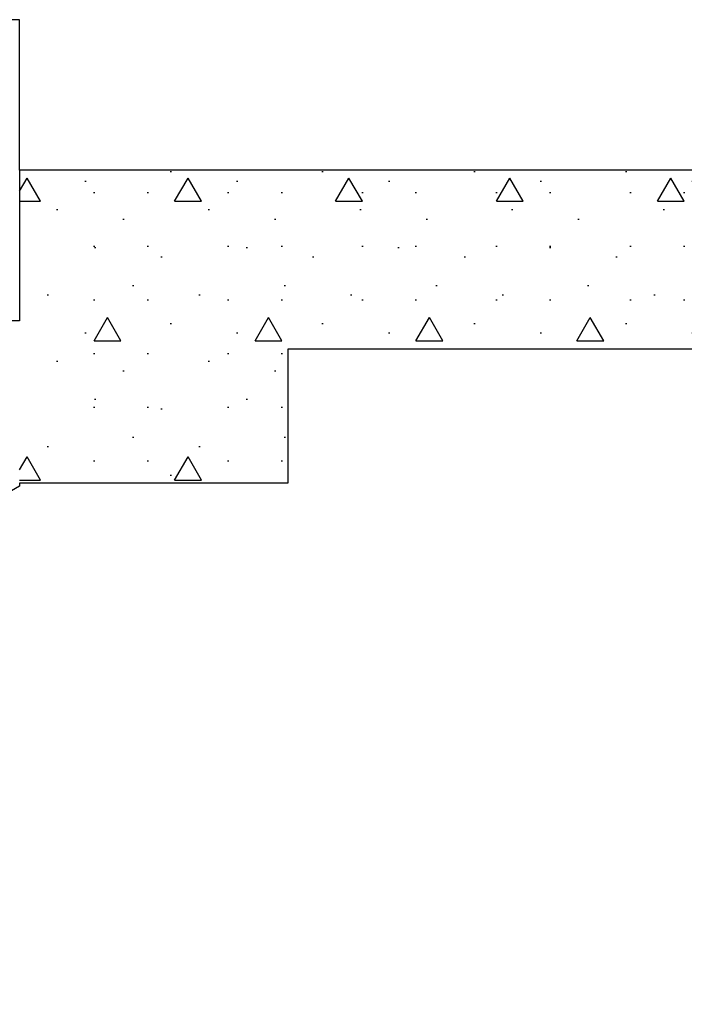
# Model space of a CAD drawing. Header units: millimetres. Extents: x -78869 to -55226, y -2070 to 13065.
# Tile 34 of 74: x -62633 to -61890, y 4402 to 5503. Entities that reach past the tile are written whole.
import ezdxf

# ---------------------------------------------------------------- set-up
doc = ezdxf.new("R2010")
doc.units = ezdxf.units.MM
doc.header["$LTSCALE"] = 0.5
doc.header["$MEASUREMENT"] = 0
doc.linetypes.add('PLINE', pattern=[0])
for name, color, linetype in [('223- Bjelker', 7, 'Continuous'), ('223- Bjelker (Skravur)', 7, 'Continuous'), ('251- Frittbærende dekker', 7, 'Continuous'), ('251- Frittbærende dekker (Skravur)', 7, 'Continuous'), ('281- Innvendige trapper(Nye konstruksjoner)', 7, 'Continuous')]:
    doc.layers.add(name, color=color, linetype=linetype)
pattern_1 = [(0, (0, 0), (0, 311.7692), [30, -150]), (0, (90, 155.9), (0, 311.7692), [30, -150]), (60, (0, 0), (-270, 155.8846), [30, -150]), (60, (180, 0), (-270, 155.8846), [30, -150]), (120, (30, 0), (270, 155.8846), [30, -150]), (120, (210, 0), (270, 155.8846), [30, -150]), (0, (0, 30), (0, 60), [0, -60, 0, -90.000004]), (45, (30, 30), (-42.42641, 42.42641), [0, -45, 0, -75.000003])]

msp = doc.modelspace()

# ---------------------------------------------------------------- hatches: boundary and pattern name
at = {"layer": '223- Bjelker (Skravur)', "linetype": 'Continuous'}
h = msp.add_hatch(dxfattribs=at)
h.set_pattern_fill('Betong_strukturell', color=256, style=0, pattern_type=2)
h.set_pattern_definition(pattern_1)
h.paths.add_polyline_path([(-62633.2, 5335), (-62633.2, 4985), (-62333.2, 4985), (-62333.2, 5335)])
at = {"layer": '251- Frittbærende dekker (Skravur)', "linetype": 'Continuous'}
h = msp.add_hatch(dxfattribs=at)
h.set_pattern_fill('Betong_strukturell', color=256, style=0, pattern_type=2)
h.set_pattern_definition(pattern_1)
h.paths.add_polyline_path([(-62333.2, 5135), (-61473.2, 5135), (-61473.2, 5335), (-62333.2, 5335)])

# ---------------------------------------------------------------- linework, layer by layer
at = {"layer": '223- Bjelker', "linetype": 'PLINE'}
for p, q in [((-62633.2, 5335), (-62633.2, 5166.7)), ((-62333.2, 5335), (-62633.2, 5335)), ((-62333.2, 5135), (-62333.2, 4985)), ((-62333.2, 4985), (-62633.2, 4985))]:
    msp.add_line(p, q, dxfattribs=at)
at = {"layer": '251- Frittbærende dekker', "linetype": 'PLINE'}
for p, q in [((-61540.7, 5335), (-62333.2, 5335)), ((-61540.7, 5135), (-62333.2, 5135))]:
    msp.add_line(p, q, dxfattribs=at)
at = {"layer": '281- Innvendige trapper(Nye konstruksjoner)', "linetype": 'PLINE'}
for p, q in [((-62633.2, 5503.3), (-62923.2, 5503.3)), ((-62633.2, 5335), (-62633.2, 5503.3)), ((-62633.2, 5166.7), (-62923.2, 5166.7)), ((-62633.2, 4985), (-62633.2, 4981.7))]:
    msp.add_line(p, q, dxfattribs=at)
at = {"layer": '281- Innvendige trapper(Nye konstruksjoner)', "linetype": 'PLINE', "flags": 128}
msp.add_lwpolyline([(-62633.2, 4981.7), (-62729.8, 4925.6), (-62826.5, 4869.4), (-62923.2, 4813.3), (-63019.8, 4757.2), (-63116.5, 4701.1), (-63213.2, 4645), (-63309.8, 4588.9), (-63406.5, 4532.8), (-63503.2, 4476.7), (-63599.8, 4420.6), (-63696.5, 4364.4), (-63793.2, 4308.3), (-63889.8, 4252.2), (-63986.5, 4196.1), (-64083.2, 4140), (-64179.8, 4083.9), (-64276.5, 4027.8), (-64373.2, 3971.7), (-64469.8, 3915.6), (-64566.5, 3859.4), (-64653.2, 3809.1)], dxfattribs=at)

doc.saveas('drawing.dxf')
